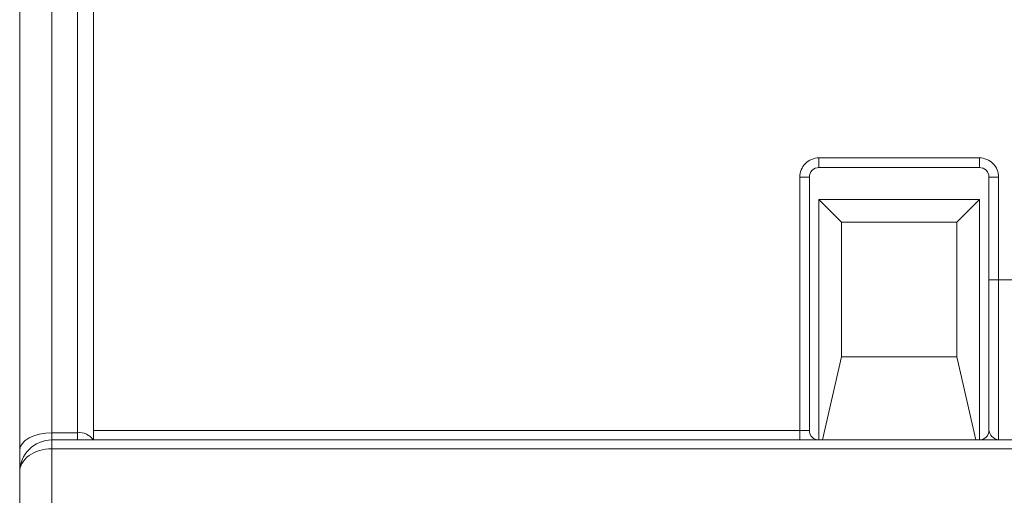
# Model space of a CAD drawing. Header units: millimetres. Extents: x -420 to 420, y -297 to 297.
# Tile 88 of 197: x -274 to -243, y 213 to 228. Entities that reach past the tile are written whole.
import ezdxf

# ---------------------------------------------------------------- set-up
doc = ezdxf.new("R2010")
doc.units = ezdxf.units.MM
doc.header["$MEASUREMENT"] = 0
doc.layers.add('layer 1', color=7, linetype='Continuous')

msp = doc.modelspace()

# ---------------------------------------------------------------- linework, layer by layer
at = {"layer": 'layer 1', "color": 7, "lineweight": 9}
for points in [[(-273.3243, 229.8298), (-273.3243, 229.8298), (-273.3243, 215.1355), (-273.3243, 215.1355)], [(-272.5206, 215.1355), (-272.5206, 215.1355), (-272.5206, 229.8298), (-272.5206, 229.8298)], [(-272.0183, 229.3483), (-272.0183, 229.3483), (-272.0183, 214.91), (-272.0183, 214.91)], [(-274.3289, 214.5819), (-274.3289, 214.5819), (-274.3289, 229.0313), (-274.3289, 229.0313)], [(-249.293, 223.7511), (-249.293, 223.7511), (-244.2698, 223.7511), (-244.2698, 223.7511)], [(-249.293, 223.4497), (-249.293, 223.4497), (-249.293, 223.7511), (-249.293, 223.7511)], [(-244.2698, 223.4497), (-244.2698, 223.4497), (-244.2698, 223.7511), (-244.2698, 223.7511)], [(-244.2698, 223.4497), (-244.2698, 223.4497), (-249.293, 223.4497), (-249.293, 223.4497)], [(-249.8958, 215.2114), (-249.8958, 215.2114), (-249.8958, 223.1483), (-249.8958, 223.1483)], [(-249.5944, 223.1483), (-249.5944, 223.1483), (-249.8958, 223.1483), (-249.8958, 223.1483)], [(-249.5944, 223.1483), (-249.5944, 223.1483), (-249.5944, 215.2114), (-249.5944, 215.2114)], [(-243.9684, 223.1483), (-243.9684, 223.1483), (-243.667, 223.1483), (-243.667, 223.1483)], [(-243.9684, 219.9333), (-243.9684, 219.9333), (-243.9684, 223.1483), (-243.9684, 223.1483)], [(-243.667, 223.1483), (-243.667, 223.1483), (-243.667, 219.9333), (-243.667, 219.9333)], [(-244.2698, 222.4449), (-244.2698, 222.4449), (-249.293, 222.4449), (-249.293, 222.4449)], [(-249.293, 222.4449), (-249.293, 222.4449), (-249.293, 214.91), (-249.293, 214.91)], [(-248.5845, 221.7363), (-248.5845, 221.7363), (-249.293, 222.4449), (-249.293, 222.4449)], [(-244.9784, 221.7363), (-244.9784, 221.7363), (-244.2698, 222.4449), (-244.2698, 222.4449)], [(-244.2698, 214.91), (-244.2698, 214.91), (-244.2698, 222.4449), (-244.2698, 222.4449)], [(-248.5845, 221.7363), (-248.5845, 221.7363), (-248.5845, 217.5167), (-248.5845, 217.5167)], [(-244.9784, 221.7363), (-244.9784, 221.7363), (-248.5845, 221.7363), (-248.5845, 221.7363)], [(-244.9784, 217.5167), (-244.9784, 217.5167), (-244.9784, 221.7363), (-244.9784, 221.7363)], [(-243.9684, 219.9333), (-243.9684, 219.9333), (-243.667, 219.9333), (-243.667, 219.9333)], [(-243.667, 219.9333), (-243.667, 219.9333), (-242.2404, 219.9333), (-242.2404, 219.9333)], [(-249.1785, 214.91), (-249.1785, 214.91), (-248.5845, 217.5167), (-248.5845, 217.5167)], [(-244.9784, 217.5167), (-244.9784, 217.5167), (-248.5845, 217.5167), (-248.5845, 217.5167)], [(-244.9784, 217.5167), (-244.9784, 217.5167), (-244.3843, 214.91), (-244.3843, 214.91)], [(-273.3243, 215.1355), (-273.3243, 215.1355), (-273.3243, 214.91), (-273.3243, 214.91)], [(-273.3243, 215.1355), (-273.3243, 215.1355), (-272.5206, 215.1355), (-272.5206, 215.1355)], [(-272.027, 214.91), (-272.135, 215.0732), (-272.3265, 215.1608), (-272.5206, 215.1355)], [(-272.5206, 214.91), (-272.5206, 214.91), (-272.5206, 215.1355), (-272.5206, 215.1355)], [(-272.0183, 215.2114), (-272.0183, 215.2114), (-249.8958, 215.2114), (-249.8958, 215.2114)], [(-249.8958, 214.91), (-249.8958, 214.91), (-249.8958, 215.2114), (-249.8958, 215.2114)], [(-249.5944, 215.2114), (-249.5944, 215.2114), (-249.8958, 215.2114), (-249.8958, 215.2114)], [(-244.2698, 214.91), (-244.1033, 214.91), (-243.9684, 215.0449), (-243.9684, 215.2114)], [(-273.3243, 214.91), (-273.3243, 214.91), (-273.3243, 214.6324), (-273.3243, 214.6324)], [(-273.3243, 214.91), (-273.3243, 214.91), (-199.9846, 214.91), (-199.9846, 214.91)], [(-274.3289, 213.9054), (-274.3289, 213.9054), (-274.3289, 214.5819), (-274.3289, 214.5819)], [(-274.0348, 214.4194), (-274.0348, 214.4194), (-274.0348, 214.4194), (-274.0348, 214.4194)], [(-273.3243, 214.6324), (-273.3243, 214.6324), (-273.3243, 210.9976), (-273.3243, 210.9976)], [(-199.9846, 214.6324), (-199.9846, 214.6324), (-273.3243, 214.6324), (-273.3243, 214.6324)], [(-273.3243, 214.6324), (-273.3243, 214.6324), (-273.3243, 214.6324), (-273.3243, 214.6324)], [(-274.3289, 213.9054), (-274.3289, 213.9054), (-274.3289, 213.9054), (-274.3289, 213.9054)], [(-274.3289, 210.6544), (-274.3289, 210.6544), (-274.3289, 213.9054), (-274.3289, 213.9054)]]:
    msp.add_open_spline(points, degree=3, dxfattribs=at)
for points, knots in [([(-249.293, 223.7511), (-249.453, 223.7511), (-249.6062, 223.6875), (-249.7192, 223.5744), (-249.7192, 223.5744), (-249.8322, 223.4614), (-249.8958, 223.3082), (-249.8958, 223.1483)], [0, 0, 0, 0, 0.3333333, 0.3333333, 0.3333333, 0.3333333, 1, 1, 1, 1]), ([(-243.667, 223.1483), (-243.667, 223.3082), (-243.7304, 223.4614), (-243.8435, 223.5744), (-243.8435, 223.5744), (-243.9565, 223.6875), (-244.1098, 223.7511), (-244.2698, 223.7511)], [0, 0, 0, 0, 0.3333333, 0.3333333, 0.3333333, 0.3333333, 1, 1, 1, 1]), ([(-249.293, 223.4497), (-249.373, 223.4497), (-249.4496, 223.4179), (-249.5062, 223.3615), (-249.5062, 223.3615), (-249.5626, 223.3048), (-249.5944, 223.2282), (-249.5944, 223.1483)], [0, 0, 0, 0, 0.3333333, 0.3333333, 0.3333333, 0.3333333, 1, 1, 1, 1]), ([(-243.9684, 223.1483), (-243.9684, 223.2282), (-244, 223.3048), (-244.0566, 223.3615), (-244.0566, 223.3615), (-244.1132, 223.4179), (-244.1898, 223.4497), (-244.2698, 223.4497)], [0, 0, 0, 0, 0.3333333, 0.3333333, 0.3333333, 0.3333333, 1, 1, 1, 1]), ([(-243.9684, 215.2114), (-243.9684, 215.4175), (-243.9684, 215.6234), (-243.9684, 215.8417), (-243.9684, 215.8417), (-243.9684, 216.4267), (-243.9684, 217.1008), (-243.9684, 217.7794), (-243.9684, 217.7794), (-243.9684, 218.125), (-243.9684, 218.4717), (-243.9684, 218.8282), (-243.9684, 218.8282), (-243.9684, 219.1901), (-243.9684, 219.5616), (-243.9684, 219.9333)], [0, 0, 0, 0, 0.2, 0.2, 0.2, 0.2, 0.4, 0.4, 0.4, 0.4, 0.6, 0.6, 0.6, 0.6, 1, 1, 1, 1]), ([(-243.667, 219.9333), (-243.667, 219.9333), (-243.667, 219.9333), (-243.667, 219.9333), (-243.667, 219.9333), (-243.667, 219.5855), (-243.667, 219.2458), (-243.667, 218.9121), (-243.667, 218.9121), (-243.667, 218.566), (-243.667, 218.2264), (-243.667, 217.8907), (-243.667, 217.8907), (-243.667, 217.2349), (-243.667, 216.5928), (-243.667, 216.0128), (-243.667, 216.0128), (-243.667, 215.7887), (-243.667, 215.5741), (-243.667, 215.3847), (-243.667, 215.3847), (-243.667, 215.245), (-243.667, 215.1193), (-243.667, 215.0296), (-243.667, 215.0296), (-243.667, 214.9688), (-243.667, 214.9246), (-243.667, 214.9139), (-243.667, 214.9139), (-243.667, 214.9117), (-243.667, 214.9109), (-243.667, 214.91)], [0, 0, 0, 0, 0.1111111, 0.1111111, 0.1111111, 0.1111111, 0.2222222, 0.2222222, 0.2222222, 0.2222222, 0.3333333, 0.3333333, 0.3333333, 0.3333333, 0.4444444, 0.4444444, 0.4444444, 0.4444444, 0.5555556, 0.5555556, 0.5555556, 0.5555556, 0.6666667, 0.6666667, 0.6666667, 0.6666667, 0.7777778, 0.7777778, 0.7777778, 0.7777778, 1, 1, 1, 1]), ([(-274.3289, 214.5819), (-274.3289, 214.5819), (-274.3097, 214.69), (-274.3097, 214.69), (-274.3097, 214.69), (-274.3097, 214.69), (-274.2526, 214.7939), (-274.2526, 214.7939), (-274.2526, 214.7939), (-274.2526, 214.7939), (-274.1596, 214.8896), (-274.1596, 214.8896), (-274.1596, 214.8896), (-274.1596, 214.8896), (-274.0348, 214.9734), (-274.0348, 214.9734), (-274.0348, 214.9734), (-274.0348, 214.9734), (-273.8825, 215.0423), (-273.8825, 215.0423), (-273.8825, 215.0423), (-273.8825, 215.0423), (-273.7089, 215.0935), (-273.7089, 215.0935), (-273.7089, 215.0935), (-273.7089, 215.0935), (-273.5204, 215.1249), (-273.5204, 215.1249), (-273.5204, 215.1249), (-273.5204, 215.1249), (-273.3243, 215.1355), (-273.3243, 215.1355)], [0, 0, 0, 0, 0.1111111, 0.1111111, 0.1111111, 0.1111111, 0.2222222, 0.2222222, 0.2222222, 0.2222222, 0.3333333, 0.3333333, 0.3333333, 0.3333333, 0.4444444, 0.4444444, 0.4444444, 0.4444444, 0.5555556, 0.5555556, 0.5555556, 0.5555556, 0.6666667, 0.6666667, 0.6666667, 0.6666667, 0.7777778, 0.7777778, 0.7777778, 0.7777778, 1, 1, 1, 1]), ([(-249.5944, 215.2114), (-249.5944, 215.1315), (-249.5626, 215.0549), (-249.5062, 214.9983), (-249.5062, 214.9983), (-249.4496, 214.9418), (-249.373, 214.91), (-249.293, 214.91)], [0, 0, 0, 0, 0.3333333, 0.3333333, 0.3333333, 0.3333333, 1, 1, 1, 1]), ([(-243.9684, 215.2114), (-243.9599, 215.173), (-243.9514, 215.1347), (-243.9314, 215.0977), (-243.9314, 215.0977), (-243.9032, 215.0459), (-243.8522, 214.9968), (-243.7995, 214.9607), (-243.7995, 214.9607), (-243.7656, 214.9374), (-243.7309, 214.9193), (-243.6961, 214.9129), (-243.6961, 214.9129), (-243.687, 214.911), (-243.678, 214.91), (-243.6689, 214.91), (-243.6689, 214.91), (-243.6683, 214.91), (-243.6675, 214.91), (-243.667, 214.91)], [0, 0, 0, 0, 0.1666667, 0.1666667, 0.1666667, 0.1666667, 0.3333333, 0.3333333, 0.3333333, 0.3333333, 0.5, 0.5, 0.5, 0.5, 0.6666667, 0.6666667, 0.6666667, 0.6666667, 1, 1, 1, 1]), ([(-273.3243, 214.91), (-273.5907, 214.91), (-273.8464, 214.8042), (-274.0348, 214.6157), (-274.0348, 214.6157), (-274.2231, 214.4275), (-274.3289, 214.1718), (-274.3289, 213.9054)], [0, 0, 0, 0, 0.3333333, 0.3333333, 0.3333333, 0.3333333, 1, 1, 1, 1]), ([(-273.3243, 214.6324), (-273.5907, 214.6324), (-273.8464, 214.5558), (-274.0348, 214.4194), (-274.0348, 214.4194), (-274.2231, 214.2831), (-274.3289, 214.0981), (-274.3289, 213.9054)], [0, 0, 0, 0, 0.3333333, 0.3333333, 0.3333333, 0.3333333, 1, 1, 1, 1]), ([(-273.3243, 214.6324), (-273.5907, 214.6324), (-273.8464, 214.5558), (-274.0348, 214.4194), (-274.0348, 214.4194), (-274.2231, 214.2831), (-274.3289, 214.0981), (-274.3289, 213.9054)], [0, 0, 0, 0, 0.3333333, 0.3333333, 0.3333333, 0.3333333, 1, 1, 1, 1]), ([(-273.3243, 214.6324), (-273.5907, 214.6324), (-273.8464, 214.5558), (-274.0348, 214.4194), (-274.0348, 214.4194), (-274.2231, 214.2831), (-274.3289, 214.0981), (-274.3289, 213.9054)], [0, 0, 0, 0, 0.3333333, 0.3333333, 0.3333333, 0.3333333, 1, 1, 1, 1]), ([(-273.3243, 214.6324), (-273.5907, 214.6324), (-273.8464, 214.5558), (-274.0348, 214.4194), (-274.0348, 214.4194), (-274.2231, 214.2831), (-274.3289, 214.0981), (-274.3289, 213.9054)], [0, 0, 0, 0, 0.3333333, 0.3333333, 0.3333333, 0.3333333, 1, 1, 1, 1]), ([(-273.3243, 214.6324), (-273.5907, 214.6324), (-273.8464, 214.5558), (-274.0348, 214.4194), (-274.0348, 214.4194), (-274.2231, 214.2831), (-274.3289, 214.0981), (-274.3289, 213.9054)], [0, 0, 0, 0, 0.3333333, 0.3333333, 0.3333333, 0.3333333, 1, 1, 1, 1]), ([(-273.3243, 214.6324), (-273.5907, 214.6324), (-273.8464, 214.5558), (-274.0348, 214.4194), (-274.0348, 214.4194), (-274.2231, 214.2831), (-274.3289, 214.0981), (-274.3289, 213.9054)], [0, 0, 0, 0, 0.3333333, 0.3333333, 0.3333333, 0.3333333, 1, 1, 1, 1]), ([(-273.3243, 214.6324), (-273.5907, 214.6324), (-273.8464, 214.5558), (-274.0348, 214.4194), (-274.0348, 214.4194), (-274.2231, 214.2831), (-274.3289, 214.0981), (-274.3289, 213.9054)], [0, 0, 0, 0, 0.3333333, 0.3333333, 0.3333333, 0.3333333, 1, 1, 1, 1]), ([(-273.3243, 214.6324), (-273.5907, 214.6324), (-273.8464, 214.5558), (-274.0348, 214.4194), (-274.0348, 214.4194), (-274.2231, 214.2831), (-274.3289, 214.0981), (-274.3289, 213.9054)], [0, 0, 0, 0, 0.3333333, 0.3333333, 0.3333333, 0.3333333, 1, 1, 1, 1]), ([(-273.3243, 214.6324), (-273.5907, 214.6324), (-273.8464, 214.5558), (-274.0348, 214.4194), (-274.0348, 214.4194), (-274.2231, 214.2831), (-274.3289, 214.0981), (-274.3289, 213.9054)], [0, 0, 0, 0, 0.3333333, 0.3333333, 0.3333333, 0.3333333, 1, 1, 1, 1]), ([(-273.3243, 214.6324), (-273.5907, 214.6324), (-273.8464, 214.5558), (-274.0348, 214.4194), (-274.0348, 214.4194), (-274.2231, 214.2831), (-274.3289, 214.0981), (-274.3289, 213.9054)], [0, 0, 0, 0, 0.3333333, 0.3333333, 0.3333333, 0.3333333, 1, 1, 1, 1]), ([(-273.3243, 214.6324), (-273.5907, 214.6324), (-273.8464, 214.5558), (-274.0348, 214.4194), (-274.0348, 214.4194), (-274.2231, 214.2831), (-274.3289, 214.0981), (-274.3289, 213.9054)], [0, 0, 0, 0, 0.3333333, 0.3333333, 0.3333333, 0.3333333, 1, 1, 1, 1]), ([(-273.3243, 214.6324), (-273.5907, 214.6324), (-273.8464, 214.5558), (-274.0348, 214.4194), (-274.0348, 214.4194), (-274.2231, 214.2831), (-274.3289, 214.0981), (-274.3289, 213.9054)], [0, 0, 0, 0, 0.3333333, 0.3333333, 0.3333333, 0.3333333, 1, 1, 1, 1]), ([(-273.3243, 214.6324), (-273.5907, 214.6324), (-273.8464, 214.5558), (-274.0348, 214.4194), (-274.0348, 214.4194), (-274.2231, 214.2829), (-274.3289, 214.0981), (-274.3289, 213.9054)], [0, 0, 0, 0, 0.3333333, 0.3333333, 0.3333333, 0.3333333, 1, 1, 1, 1]), ([(-273.3243, 214.6324), (-273.5907, 214.6324), (-273.8464, 214.5556), (-274.0348, 214.4194), (-274.0348, 214.4194), (-274.2231, 214.2829), (-274.3289, 214.0981), (-274.3289, 213.9054)], [0, 0, 0, 0, 0.3333333, 0.3333333, 0.3333333, 0.3333333, 1, 1, 1, 1]), ([(-273.3243, 214.6324), (-273.5907, 214.6324), (-273.8464, 214.5556), (-274.0348, 214.4194), (-274.0348, 214.4194), (-274.2231, 214.2829), (-274.3289, 214.0981), (-274.3289, 213.9054)], [0, 0, 0, 0, 0.3333333, 0.3333333, 0.3333333, 0.3333333, 1, 1, 1, 1]), ([(-273.3243, 214.6324), (-273.5907, 214.6324), (-273.8464, 214.5556), (-274.0348, 214.4194), (-274.0348, 214.4194), (-274.2231, 214.2829), (-274.3289, 214.0981), (-274.3289, 213.9054)], [0, 0, 0, 0, 0.3333333, 0.3333333, 0.3333333, 0.3333333, 1, 1, 1, 1]), ([(-273.3243, 214.6324), (-273.5907, 214.6324), (-273.8464, 214.5556), (-274.0348, 214.4194), (-274.0348, 214.4194), (-274.2231, 214.2829), (-274.3289, 214.0981), (-274.3289, 213.9054)], [0, 0, 0, 0, 0.3333333, 0.3333333, 0.3333333, 0.3333333, 1, 1, 1, 1]), ([(-273.3243, 214.6324), (-273.5907, 214.6324), (-273.8464, 214.5556), (-274.0348, 214.4194), (-274.0348, 214.4194), (-274.2231, 214.2829), (-274.3289, 214.0981), (-274.3289, 213.9054)], [0, 0, 0, 0, 0.3333333, 0.3333333, 0.3333333, 0.3333333, 1, 1, 1, 1]), ([(-273.3243, 214.6324), (-273.5907, 214.6324), (-273.8464, 214.5556), (-274.0348, 214.4194), (-274.0348, 214.4194), (-274.2231, 214.2829), (-274.3289, 214.0981), (-274.3289, 213.9054)], [0, 0, 0, 0, 0.3333333, 0.3333333, 0.3333333, 0.3333333, 1, 1, 1, 1]), ([(-273.3243, 214.6324), (-273.5907, 214.6324), (-273.8464, 214.5556), (-274.0348, 214.4194), (-274.0348, 214.4194), (-274.2231, 214.2829), (-274.3289, 214.0981), (-274.3289, 213.9054)], [0, 0, 0, 0, 0.3333333, 0.3333333, 0.3333333, 0.3333333, 1, 1, 1, 1]), ([(-273.3243, 214.6324), (-273.5907, 214.6324), (-273.8464, 214.5556), (-274.0348, 214.4194), (-274.0348, 214.4194), (-274.2231, 214.2829), (-274.3289, 214.0981), (-274.3289, 213.9054)], [0, 0, 0, 0, 0.3333333, 0.3333333, 0.3333333, 0.3333333, 1, 1, 1, 1])]:
    msp.add_open_spline(points, degree=3, knots=knots, dxfattribs=at)

doc.saveas('drawing.dxf')
